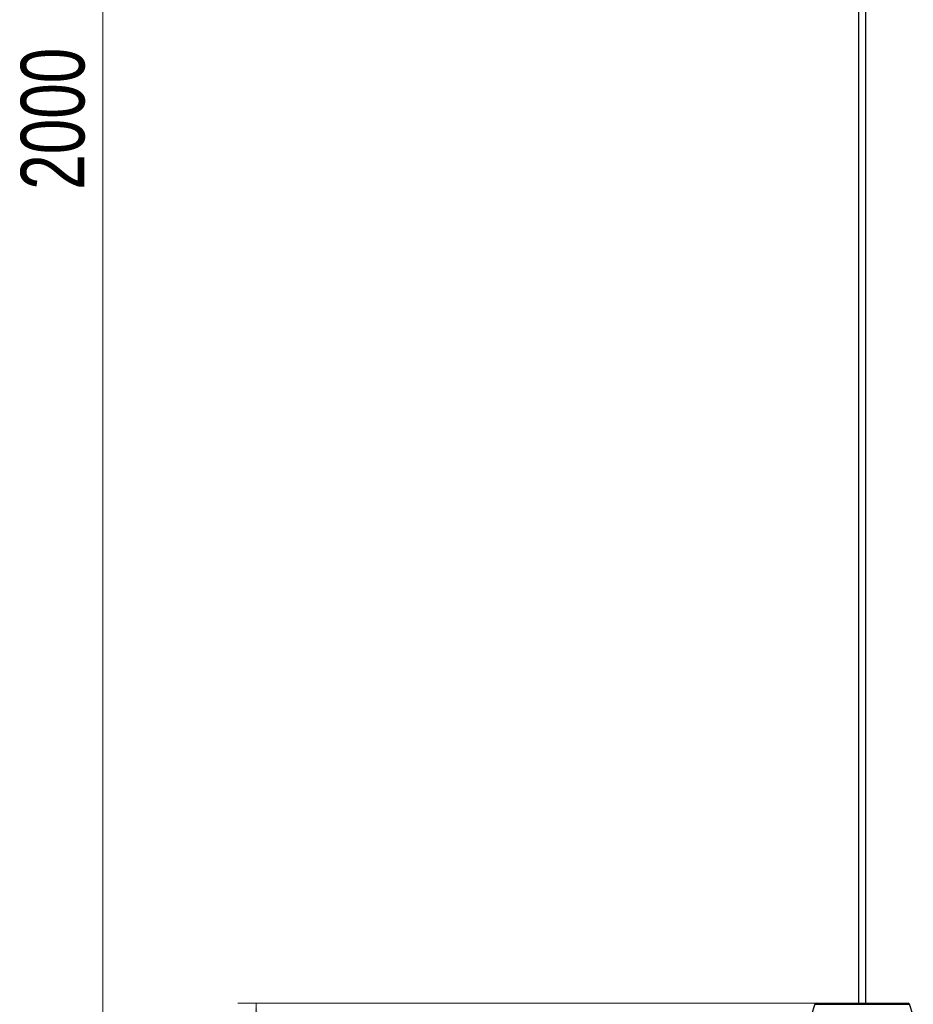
# Model space of a CAD drawing. Header units: millimetres. Extents: x 64 to 139, y 22 to 281.
# Tile 251 of 256: x 64 to 113, y 54 to 108. Entities that reach past the tile are written whole.
import ezdxf

# ---------------------------------------------------------------- set-up
doc = ezdxf.new("R2010")
doc.units = ezdxf.units.MM
doc.styles.add('SLDTEXTSTYLE0', font='TXT', dxfattribs={"width": 0.75})
doc.dimstyles.new('SLDDIMSTYLE1', dxfattribs={"dimtxt": 3.5, "dimasz": 3.302, "dimexe": 0, "dimexo": 0.0625, "dimgap": 0.875, "dimtad": 1, "dimdec": 0, "dimlfac": 12, "dimrnd": 1e-09, "dimzin": 12, "dimdsep": 46, "dimtxsty": 'SLDTEXTSTYLE0', "dimsah": 1, "dimcen": 0.09, "dimadec": 0, "dimazin": 3, "dimtfac": 1, "dimtdec": 0, "dimtofl": 0, "dimtmove": 0, "dimatfit": 3, "dimfxl": 0, "dimfrac": 2, "dimtolj": 1, "dimtzin": 12, "dimarcsym": 0})

# ---------------------------------------------------------------- blocks, each defined once
blk = doc.blocks.new('_D_1')
at = {"color": 7, "linetype": 'Continuous', "lineweight": 0}
for p, q in [((102.619, 188.388), (67.103, 188.388)), ((68.103, 188.388), (68.103, 21.722)), ((106.577, 21.722), (67.103, 21.722))]:
    blk.add_line(p, q, dxfattribs=at)
at = {"color": 7, "linetype": 'Continuous', "lineweight": 18}
for points in [[(68.103, 188.388), (67.595, 185.086), (68.611, 185.086)], [(68.103, 21.722), (68.611, 25.024), (67.595, 25.024)]]:
    blk.add_solid(points, dxfattribs=at)
at = {"color": 7, "linetype": 'Continuous', "lineweight": 18, "insert": (63.591, 98.878), "char_height": 3.5, "attachment_point": 1, "rotation": 90, "style": 'SLDTEXTSTYLE0'}
blk.add_mtext('2000', dxfattribs=at)
blk = doc.blocks.new('_D_2')
at = {"color": 7, "linetype": 'Continuous', "lineweight": 0}
for p, q in [((109.265, 54.149), (75.535, 54.149)), ((76.535, 21.722), (76.535, 54.149)), ((108.869, 21.722), (75.535, 21.722))]:
    blk.add_line(p, q, dxfattribs=at)
at = {"color": 7, "linetype": 'Continuous', "lineweight": 18}
for points in [[(76.535, 54.149), (76.027, 50.847), (77.043, 50.847)], [(76.535, 21.722), (77.043, 25.024), (76.027, 25.024)]]:
    blk.add_solid(points, dxfattribs=at)
at = {"color": 7, "linetype": 'Continuous', "lineweight": 18, "insert": (72.023, 36.209), "char_height": 3.5, "attachment_point": 1, "rotation": 90, "style": 'SLDTEXTSTYLE0'}
blk.add_mtext('389', dxfattribs=at)

msp = doc.modelspace()

# ---------------------------------------------------------------- linework, layer by layer
at = {"color": 7, "linetype": 'Continuous', "lineweight": 25}
for p, q in [((109.661, 161.82), (109.661, 54.149)), ((110.077, 54.149), (110.077, 161.82)), ((107.345, 54.149), (112.393, 54.149)), ((107.266, 54.093), (107.057, 53.483)), ((107.266, 54.093), (112.472, 54.093)), ((112.682, 53.483), (112.472, 54.093))]:
    msp.add_line(p, q, dxfattribs=at)
for centre, start, end in [((107.345, 54.066), 90, 161.0296), ((112.393, 54.066), 18.9704, 90)]:
    msp.add_arc(centre, 0.0833, start, end, dxfattribs=at)

# ---------------------------------------------------------------- dimensions: what is measured, and where the dimension line sits
at = {"color": 7, "linetype": 'Continuous', "lineweight": 18}
for base, p1, p2, picture, middle in [((68.103, 21.722), (103.619, 188.388), (107.577, 21.722), '_D_1', (68.103, 104.05)), ((76.535, 54.149), (109.869, 21.722), (110.265, 54.149), '_D_2', (76.535, 40.088))]:
    dim = msp.add_linear_dim(base=base, p1=p1, p2=p2, angle=90, dimstyle='SLDDIMSTYLE1', dxfattribs=at)
    dim.commit()
    dim.dimension.update_dxf_attribs({"geometry": picture, "text_midpoint": middle, "dimtype": 160})

doc.saveas('drawing.dxf')
